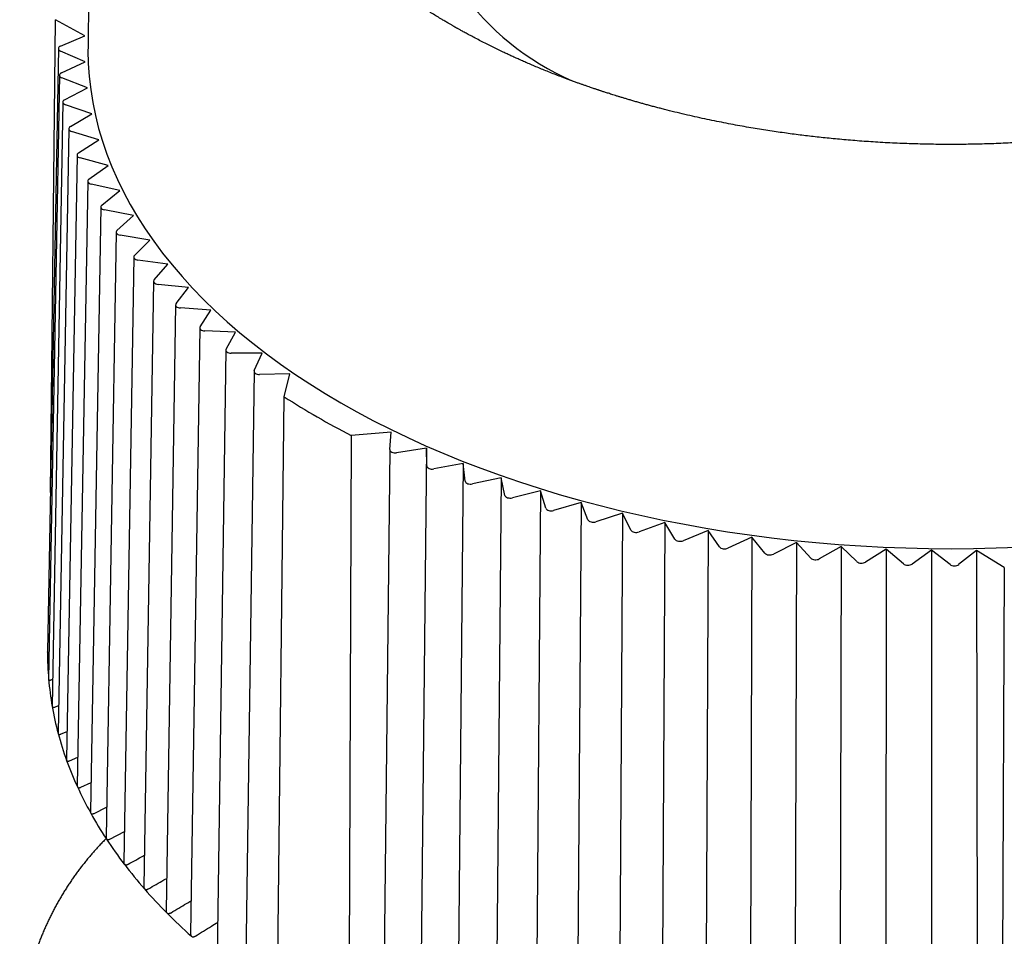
# Model space of a CAD drawing. Header units: millimetres. Extents: x 8 to 313, y 12 to 244.
# Tile 11 of 21: x 264 to 282, y 88 to 105. Entities that reach past the tile are written whole.
import ezdxf

# ---------------------------------------------------------------- set-up
doc = ezdxf.new("R2010")
doc.units = ezdxf.units.MM

msp = doc.modelspace()

# ---------------------------------------------------------------- linework, layer by layer
at = {"color": 7, "linetype": 'Continuous', "lineweight": 30}
for p, q in [((265.485, 109.743), (265.427, 104.269)), ((264.729, 96.016), (264.825, 104.782)), ((265.37, 104.486), (264.825, 104.782)), ((264.918, 104.294), (265.37, 104.486)), ((264.877, 104.248), (264.676, 93.062)), ((265.374, 104.004), (264.917, 104.201)), ((264.933, 103.795), (265.374, 104.004)), ((264.896, 103.751), (264.696, 92.559)), ((265.415, 103.519), (264.941, 103.703)), ((264.993, 103.297), (265.415, 103.519)), ((264.961, 103.255), (264.761, 92.058)), ((265.5, 103.037), (265.01, 103.205)), ((265.099, 102.802), (265.5, 103.037)), ((265.07, 102.762), (264.872, 91.559)), ((265.628, 102.557), (265.123, 102.711)), ((265.249, 102.311), (265.628, 102.557)), ((265.224, 102.273), (265.027, 91.065)), ((265.8, 102.082), (265.282, 102.22)), ((265.444, 101.825), (265.8, 102.082)), ((265.422, 101.789), (265.228, 90.576)), ((266.014, 101.613), (265.485, 101.735)), ((265.682, 101.345), (266.014, 101.613)), ((265.663, 101.312), (265.472, 90.094)), ((266.271, 101.151), (265.731, 101.257)), ((265.963, 100.873), (266.271, 101.151)), ((265.948, 100.843), (265.76, 89.621)), ((266.57, 100.697), (266.02, 100.787)), ((266.287, 100.411), (266.57, 100.697)), ((266.274, 100.383), (266.091, 89.157)), ((266.909, 100.253), (266.352, 100.326)), ((266.653, 99.959), (266.909, 100.253)), ((266.642, 99.933), (266.463, 88.704)), ((267.287, 99.82), (266.725, 99.876)), ((267.059, 99.518), (267.287, 99.82)), ((267.05, 99.495), (266.876, 88.263)), ((267.705, 99.399), (267.138, 99.438)), ((267.504, 99.09), (267.705, 99.399)), ((267.497, 99.07), (267.329, 87.835)), ((268.16, 98.991), (267.591, 99.012)), ((267.987, 98.677), (268.16, 98.991)), ((267.982, 98.66), (267.82, 87.422)), ((268.652, 98.597), (268.081, 98.601)), ((268.507, 98.278), (268.652, 98.597)), ((268.504, 98.264), (268.348, 87.024)), ((269.169, 98.219), (268.608, 98.206)), ((269.063, 97.791), (269.169, 98.219)), ((268.937, 86.582), (269.063, 97.791)), ((271.044, 97.136), (270.303, 97.075)), ((271.022, 96.812), (271.044, 97.136)), ((270.303, 97.075), (270.265, 85.815)), ((271.022, 96.81), (270.897, 85.565)), ((271.7, 96.837), (271.148, 96.754)), ((271.7, 96.837), (271.587, 85.979)), ((271.707, 96.508), (271.7, 96.837)), ((272.382, 96.554), (271.838, 96.454)), ((272.382, 96.554), (272.276, 85.692)), ((272.419, 96.225), (272.382, 96.554)), ((273.088, 96.291), (272.554, 96.175)), ((273.088, 96.291), (272.991, 85.426)), ((273.156, 95.964), (273.088, 96.291)), ((273.818, 96.05), (273.295, 95.918)), ((273.818, 96.05), (273.729, 85.182)), ((273.915, 95.725), (273.818, 96.05)), ((274.568, 95.831), (274.058, 95.683)), ((274.568, 95.831), (274.488, 84.961)), ((274.694, 95.51), (274.568, 95.831)), ((275.337, 95.635), (274.841, 95.472)), ((275.337, 95.635), (275.267, 84.763)), ((275.493, 95.318), (275.337, 95.635)), ((276.123, 95.463), (275.643, 95.285)), ((276.123, 95.463), (276.062, 84.589)), ((276.307, 95.151), (276.123, 95.463)), ((276.924, 95.315), (276.46, 95.123)), ((276.924, 95.315), (276.871, 84.439)), ((277.135, 95.009), (276.924, 95.315)), ((277.736, 95.191), (277.291, 94.985)), ((277.736, 95.191), (277.694, 84.314)), ((277.976, 94.892), (277.736, 95.191)), ((278.559, 95.092), (278.133, 94.873)), ((278.559, 95.092), (278.526, 84.213)), ((278.825, 94.801), (278.559, 95.092)), ((279.39, 95.018), (278.984, 94.786)), ((279.39, 95.018), (279.366, 84.138)), ((279.682, 94.735), (279.39, 95.018)), ((280.226, 94.969), (279.842, 94.725)), ((280.226, 94.969), (280.212, 84.089)), ((280.544, 94.695), (280.226, 94.969)), ((281.066, 94.945), (280.704, 94.691)), ((281.066, 94.945), (281.062, 84.065)), ((281.408, 94.682), (281.066, 94.945)), ((281.901, 94.943), (281.568, 94.682)), ((282.414, 94.628), (281.901, 94.943)), ((281.901, 94.943), (281.912, 84.067)), ((282.414, 94.628), (282.365, 83.371)), ((264.696, 92.559), (264.696, 92.555)), ((264.741, 92.544), (264.77, 92.555)), ((264.811, 92.04), (264.881, 92.07)), ((264.926, 91.54), (265.037, 91.588)), ((265.086, 91.043), (265.237, 91.112)), ((265.291, 90.552), (265.482, 90.643)), ((265.54, 90.068), (265.769, 90.182)), ((265.833, 89.592), (266.1, 89.731))]:
    msp.add_line(p, q, dxfattribs=at)
at = {"color": 7, "linetype": 'Continuous', "lineweight": 30, "flags": 128}
msp.add_lwpolyline([(265.427, 104.269), (265.426, 104.212), (265.432, 103.97), (265.448, 103.729), (265.476, 103.487), (265.514, 103.247), (265.563, 103.006), (265.623, 102.767), (265.694, 102.529), (265.776, 102.292), (265.868, 102.056), (265.972, 101.821), (266.085, 101.589), (266.209, 101.358), (266.344, 101.129), (266.489, 100.902), (266.644, 100.677), (266.81, 100.455), (266.985, 100.236), (267.17, 100.019), (267.365, 99.805), (267.57, 99.594), (267.784, 99.386), (268.008, 99.181), (268.24, 98.98), (268.482, 98.783), (268.733, 98.589), (268.992, 98.399), (269.26, 98.213), (269.536, 98.032), (269.82, 97.854), (270.113, 97.681), (270.413, 97.512), (270.72, 97.348), (271.035, 97.188), (271.357, 97.034), (271.686, 96.884), (272.022, 96.739), (272.364, 96.6), (272.712, 96.466), (273.066, 96.337), (273.426, 96.213), (273.792, 96.095), (274.163, 95.982), (274.538, 95.875), (274.919, 95.774), (275.303, 95.678), (275.692, 95.589), (276.085, 95.505), (276.482, 95.427), (276.882, 95.356), (277.285, 95.29), (277.691, 95.231), (278.1, 95.177), (278.511, 95.13), (278.923, 95.089), (279.338, 95.054), (279.754, 95.026), (280.171, 95.004), (280.589, 94.988), (281.008, 94.979), (281.426, 94.975), (281.845, 94.979), (282.264, 94.988), (282.682, 95.004)], dxfattribs=at)
at = {"color": 7, "linetype": 'Continuous', "lineweight": 30}
for centre, radius, start, end in [((276.42, 108.255), 5.03, 185.1305, 246.324), ((277.493, 110.961), 15.637, 237.3778, 242.6276), ((270.269, 93.026), 5.593, 179.6361, 184.8156), ((270.354, 93.033), 5.678, 184.8321, 189.9596), ((270.529, 93.064), 5.856, 189.9753, 194.9986), ((270.79, 93.135), 6.127, 195.0132, 199.8873), ((271.133, 93.26), 6.491, 199.9006, 204.5903), ((271.552, 93.451), 6.951, 204.6021, 209.0825), ((272.037, 93.721), 7.507, 209.0929, 213.3494), ((272.581, 94.079), 8.158, 213.3585, 217.3854), ((273.173, 94.532), 8.903, 217.3935, 221.1925), ((273.802, 95.082), 9.739, 221.1995, 224.7778), ((274.458, 95.733), 10.663, 224.7841, 228.1525)]:
    msp.add_arc(centre, radius, start, end, dxfattribs=at)
for centre, ratio, start_param, end_param in [((264.977, 104.248), 0.577226, 2.205356, 4.07034), ((264.996, 103.751), 0.577226, 2.257705, 4.122688), ((265.061, 103.255), 0.577227, 2.310054, 4.175037), ((265.17, 102.762), 0.577229, 2.362403, 4.227386), ((265.324, 102.272), 0.577231, 2.414752, 4.279736), ((265.522, 101.789), 0.577234, 2.467102, 4.332085), ((265.763, 101.311), 0.577237, 2.519452, 4.384436), ((266.048, 100.842), 0.577241, 2.571803, 4.436787), ((266.374, 100.382), 0.577246, 2.624155, 4.489139), ((266.742, 99.933), 0.577251, 2.676508, 4.541492), ((267.15, 99.495), 0.577256, 2.728862, 4.593845), ((267.597, 99.07), 0.577262, 2.781216, 4.6462), ((268.082, 98.659), 0.577268, 2.833572, 4.698556), ((268.604, 98.264), 0.577274, 2.885929, 4.750913), ((271.122, 96.81), 0.577301, 3.102849, 4.967832), ((271.807, 96.509), 0.577307, 3.155211, 5.020195), ((272.519, 96.229), 0.577313, 3.207575, 5.072559), ((273.255, 95.971), 0.577319, 3.25994, 5.124924), ((274.013, 95.735), 0.577324, 3.312307, 5.17729), ((274.792, 95.523), 0.577329, 3.364674, 5.229657), ((275.589, 95.334), 0.577334, 3.417041, 5.282025), ((276.402, 95.17), 0.577338, 3.46941, 5.334394), ((277.228, 95.03), 0.577342, 3.521779, 5.386763), ((278.066, 94.916), 0.577344, 3.574149, 5.439133), ((278.914, 94.827), 0.577347, 3.62652, 5.491503), ((279.768, 94.764), 0.577348, 3.67889, 5.543874), ((280.627, 94.727), 0.577349, 3.731261, 5.596245), ((281.488, 94.716), 0.57735, 3.783633, 5.648616)]:
    msp.add_ellipse(centre, major_axis=(0.1, 0), ratio=ratio, start_param=start_param, end_param=end_param, dxfattribs=at)
for points, knots in [([(294.424, 109.802), (294.424, 109.798), (294.423, 109.791), (294.423, 109.774), (294.423, 109.754), (294.422, 109.733), (294.422, 109.709), (294.421, 109.684), (294.42, 109.66), (294.419, 109.639), (294.418, 109.622), (294.417, 109.606), (294.416, 109.592), (294.415, 109.581), (294.415, 109.572), (294.414, 109.566), (294.414, 109.561), (294.414, 109.556), (294.413, 109.552), (294.413, 109.546), (294.412, 109.539), (294.412, 109.53), (294.411, 109.519), (294.41, 109.507), (294.409, 109.495), (294.408, 109.482), (294.406, 109.464), (294.404, 109.439), (294.401, 109.413), (294.399, 109.39), (294.396, 109.371), (294.394, 109.354), (294.393, 109.339), (294.391, 109.327), (294.39, 109.318), (294.389, 109.31), (294.388, 109.304), (294.388, 109.299), (294.387, 109.294), (294.386, 109.288), (294.385, 109.28), (294.383, 109.27), (294.381, 109.255), (294.379, 109.237), (294.376, 109.217), (294.373, 109.196), (294.369, 109.177), (294.365, 109.151), (294.36, 109.119), (294.353, 109.081), (294.346, 109.046), (294.34, 109.016), (294.335, 108.992), (294.331, 108.972), (294.326, 108.951), (294.321, 108.928), (294.317, 108.907), (294.312, 108.888), (294.309, 108.873), (294.305, 108.858), (294.302, 108.845), (294.299, 108.834), (294.297, 108.825), (294.295, 108.819), (294.294, 108.813), (294.292, 108.806), (294.29, 108.798), (294.288, 108.788), (294.285, 108.776), (294.281, 108.762), (294.276, 108.745), (294.271, 108.726), (294.266, 108.706), (294.26, 108.687), (294.256, 108.67), (294.251, 108.655), (294.247, 108.64), (294.242, 108.625), (294.238, 108.61), (294.233, 108.594), (294.229, 108.581), (294.225, 108.57), (294.223, 108.563), (294.221, 108.556), (294.219, 108.55), (294.217, 108.543), (294.214, 108.535), (294.211, 108.525), (294.207, 108.513), (294.202, 108.499), (294.197, 108.484), (294.192, 108.469), (294.187, 108.454), (294.18, 108.433), (294.171, 108.407), (294.161, 108.378), (294.152, 108.354), (294.144, 108.334), (294.137, 108.316), (294.131, 108.299), (294.126, 108.284), (294.121, 108.272), (294.117, 108.262), (294.114, 108.255), (294.112, 108.25), (294.11, 108.245), (294.108, 108.239), (294.105, 108.232), (294.101, 108.223), (294.097, 108.212), (294.092, 108.199), (294.086, 108.185), (294.08, 108.171), (294.072, 108.152), (294.062, 108.128), (294.05, 108.099), (294.038, 108.072), (294.027, 108.048), (294.017, 108.027), (294.01, 108.01), (294.003, 107.995), (293.997, 107.982), (293.991, 107.97), (293.985, 107.957), (293.979, 107.943), (293.971, 107.927), (293.962, 107.909), (293.952, 107.889), (293.94, 107.864), (293.926, 107.835), (293.908, 107.8), (293.893, 107.771), (293.881, 107.748), (293.873, 107.733), (293.866, 107.72), (293.86, 107.709), (293.856, 107.701), (293.852, 107.694), (293.849, 107.688), (293.845, 107.681), (293.84, 107.672), (293.834, 107.662), (293.827, 107.649), (293.814, 107.625), (293.794, 107.59), (293.769, 107.546), (293.748, 107.51), (293.731, 107.483), (293.72, 107.464), (293.709, 107.447), (293.7, 107.431), (293.692, 107.419), (293.686, 107.41), (293.682, 107.403), (293.678, 107.397), (293.675, 107.392), (293.672, 107.387), (293.668, 107.381), (293.663, 107.373), (293.656, 107.362), (293.649, 107.35), (293.64, 107.336), (293.631, 107.323), (293.613, 107.295), (293.586, 107.254), (293.55, 107.201), (293.521, 107.158), (293.499, 107.127), (293.484, 107.107), (293.471, 107.088), (293.459, 107.071), (293.448, 107.056), (293.438, 107.042), (293.427, 107.027), (293.415, 107.011), (293.401, 106.991), (293.385, 106.971), (293.368, 106.948), (293.35, 106.924), (293.333, 106.902), (293.317, 106.882), (293.303, 106.864), (293.288, 106.845), (293.273, 106.826), (293.258, 106.807), (293.244, 106.79), (293.232, 106.775), (293.222, 106.762), (293.214, 106.753), (293.208, 106.746), (293.203, 106.74), (293.199, 106.735), (293.196, 106.731), (293.191, 106.725), (293.185, 106.718), (293.177, 106.708), (293.167, 106.697), (293.147, 106.672), (293.116, 106.636), (293.08, 106.595), (293.049, 106.559), (293.022, 106.528), (292.993, 106.496), (292.969, 106.47), (292.949, 106.448), (292.935, 106.433), (292.922, 106.419), (292.91, 106.406), (292.9, 106.396), (292.892, 106.387), (292.886, 106.381), (292.882, 106.376), (292.878, 106.372), (292.873, 106.367), (292.867, 106.361), (292.86, 106.353), (292.852, 106.344), (292.842, 106.334), (292.831, 106.322), (292.818, 106.309), (292.803, 106.294), (292.789, 106.279), (292.774, 106.264), (292.759, 106.249), (292.74, 106.23), (292.716, 106.206), (292.687, 106.178), (292.661, 106.152), (292.636, 106.127), (292.611, 106.103), (292.585, 106.079), (292.559, 106.054), (292.537, 106.034), (292.52, 106.017), (292.508, 106.007), (292.499, 105.998), (292.491, 105.991), (292.486, 105.986), (292.48, 105.98), (292.473, 105.974), (292.464, 105.965), (292.452, 105.955), (292.439, 105.943), (292.423, 105.929), (292.395, 105.903), (292.353, 105.866), (292.3, 105.82), (292.247, 105.774), (292.202, 105.736), (292.167, 105.707), (292.14, 105.685), (292.115, 105.664), (292.091, 105.644), (292.07, 105.627), (292.051, 105.612), (292.034, 105.598), (292.02, 105.587), (292.007, 105.577), (291.997, 105.568), (291.987, 105.561), (291.976, 105.552), (291.962, 105.541), (291.943, 105.526), (291.923, 105.51), (291.901, 105.493), (291.877, 105.475), (291.851, 105.455), (291.822, 105.433), (291.79, 105.408), (291.757, 105.384), (291.722, 105.358), (291.687, 105.332), (291.65, 105.305), (291.616, 105.281), (291.588, 105.261), (291.565, 105.244), (291.541, 105.228), (291.517, 105.21), (291.492, 105.193), (291.469, 105.177), (291.45, 105.164), (291.435, 105.153), (291.422, 105.145), (291.413, 105.138), (291.406, 105.134), (291.4, 105.13), (291.392, 105.124), (291.379, 105.116), (291.363, 105.104), (291.334, 105.085), (291.292, 105.057), (291.239, 105.022), (291.183, 104.986), (291.124, 104.948), (291.062, 104.909), (290.999, 104.869), (290.924, 104.823), (290.835, 104.769), (290.759, 104.724), (290.707, 104.694), (290.683, 104.68), (290.661, 104.667), (290.642, 104.657), (290.626, 104.648), (290.614, 104.641), (290.605, 104.635), (290.599, 104.632), (290.593, 104.629), (290.587, 104.625), (290.579, 104.621), (290.569, 104.615), (290.556, 104.608), (290.54, 104.599), (290.523, 104.589), (290.494, 104.573), (290.454, 104.551), (290.403, 104.523), (290.348, 104.493), (290.288, 104.461), (290.224, 104.428), (290.158, 104.393), (290.088, 104.357), (289.987, 104.306), (289.855, 104.241), (289.692, 104.163), (289.528, 104.087), (289.387, 104.024), (289.268, 103.973), (289.173, 103.932), (289.078, 103.892), (288.983, 103.853), (288.889, 103.815), (288.796, 103.778), (288.703, 103.742), (288.611, 103.707), (288.518, 103.672), (288.428, 103.639), (288.342, 103.608), (288.272, 103.583), (288.218, 103.564), (288.178, 103.55), (288.139, 103.537), (288.102, 103.524), (288.066, 103.512), (288.033, 103.5), (288.007, 103.492), (287.989, 103.486), (287.976, 103.481), (287.964, 103.477), (287.953, 103.474), (287.944, 103.471), (287.937, 103.468), (287.931, 103.466), (287.926, 103.465), (287.92, 103.463), (287.91, 103.459), (287.895, 103.455), (287.874, 103.448), (287.849, 103.44), (287.82, 103.43), (287.79, 103.421), (287.759, 103.411), (287.728, 103.401), (287.696, 103.391), (287.663, 103.38), (287.568, 103.351), (287.409, 103.303), (287.184, 103.238), (286.97, 103.179), (286.767, 103.125), (286.576, 103.077), (286.417, 103.039), (286.291, 103.01), (286.198, 102.988), (286.101, 102.967), (286.002, 102.945), (285.89, 102.921), (285.765, 102.896), (285.625, 102.868), (285.479, 102.84), (285.329, 102.812), (285.174, 102.785), (285.013, 102.758), (284.857, 102.733), (284.706, 102.71), (284.561, 102.689), (284.412, 102.668), (284.259, 102.648), (284.103, 102.629), (283.946, 102.61), (283.789, 102.593), (283.632, 102.577), (283.471, 102.562), (283.307, 102.548), (283.14, 102.534), (282.97, 102.522), (282.796, 102.511), (282.62, 102.501), (282.441, 102.492), (282.263, 102.485), (282.088, 102.479), (281.917, 102.475), (281.748, 102.472), (281.577, 102.47), (281.405, 102.469), (281.232, 102.47), (281.062, 102.472), (280.895, 102.476), (280.731, 102.48), (280.561, 102.486), (280.386, 102.493), (280.205, 102.502), (280.029, 102.513), (279.857, 102.524), (279.688, 102.536), (279.523, 102.55), (279.362, 102.564), (279.206, 102.579), (279.055, 102.594), (278.909, 102.61), (278.767, 102.627), (278.625, 102.644), (278.482, 102.663), (278.335, 102.683), (278.184, 102.704), (278.03, 102.728), (277.873, 102.753), (277.714, 102.779), (277.552, 102.807), (277.384, 102.838), (277.213, 102.871), (277.037, 102.906), (276.858, 102.943), (276.676, 102.983), (276.49, 103.026), (276.302, 103.071), (276.15, 103.109), (276.033, 103.139), (275.953, 103.16), (275.875, 103.181), (275.8, 103.201), (275.729, 103.221), (275.656, 103.242), (275.583, 103.262), (275.511, 103.283), (275.442, 103.304), (275.378, 103.323), (275.317, 103.341), (275.26, 103.359), (275.207, 103.375), (275.159, 103.39), (275.115, 103.404), (275.075, 103.417), (275.039, 103.428), (275.007, 103.439), (274.98, 103.447), (274.956, 103.455), (274.936, 103.462), (274.92, 103.467), (274.906, 103.472), (274.891, 103.477), (274.872, 103.483), (274.85, 103.49), (274.826, 103.499), (274.795, 103.509), (274.759, 103.521), (274.717, 103.535), (274.671, 103.551), (274.62, 103.569), (274.565, 103.588), (274.507, 103.609), (274.444, 103.632), (274.378, 103.656), (274.293, 103.688), (274.191, 103.726), (274.077, 103.77), (273.966, 103.814), (273.86, 103.857), (273.757, 103.899), (273.659, 103.941), (273.567, 103.98), (273.481, 104.018), (273.401, 104.053), (273.324, 104.088), (273.25, 104.122), (273.179, 104.155), (273.099, 104.193), (273.01, 104.235), (272.912, 104.284), (272.811, 104.334), (272.709, 104.386), (272.626, 104.429), (272.562, 104.463), (272.519, 104.486), (272.477, 104.508), (272.438, 104.53), (272.402, 104.549), (272.369, 104.567), (272.34, 104.584), (272.314, 104.598), (272.29, 104.611), (272.27, 104.623), (272.254, 104.632), (272.241, 104.64), (272.229, 104.646), (272.216, 104.654), (272.2, 104.662), (272.182, 104.673), (272.162, 104.685), (272.139, 104.698), (272.114, 104.713), (272.086, 104.729), (272.055, 104.747), (272.024, 104.766), (271.971, 104.797), (271.899, 104.841), (271.807, 104.898), (271.714, 104.957), (271.644, 105.002), (271.597, 105.033), (271.574, 105.048), (271.552, 105.063), (271.533, 105.076), (271.515, 105.087), (271.5, 105.098), (271.488, 105.106), (271.477, 105.113), (271.468, 105.119), (271.459, 105.125), (271.45, 105.132), (271.439, 105.139), (271.427, 105.147), (271.409, 105.159), (271.385, 105.176), (271.352, 105.199), (271.318, 105.223), (271.282, 105.249), (271.245, 105.275), (271.208, 105.301), (271.171, 105.328), (271.133, 105.356), (271.101, 105.38), (271.072, 105.401), (271.049, 105.419), (271.026, 105.436), (271.003, 105.454), (270.979, 105.472), (270.956, 105.49), (270.934, 105.507), (270.914, 105.522), (270.897, 105.536), (270.882, 105.548), (270.87, 105.557), (270.862, 105.564), (270.856, 105.568), (270.852, 105.572), (270.846, 105.576), (270.839, 105.582), (270.829, 105.589), (270.818, 105.598), (270.805, 105.609), (270.789, 105.622), (270.771, 105.636), (270.753, 105.652), (270.734, 105.667), (270.704, 105.691), (270.665, 105.724), (270.616, 105.765), (270.57, 105.805), (270.532, 105.838), (270.502, 105.864), (270.48, 105.884), (270.458, 105.904), (270.436, 105.923), (270.414, 105.943), (270.395, 105.96), (270.38, 105.974), (270.368, 105.985), (270.357, 105.995), (270.348, 106.003), (270.339, 106.011), (270.329, 106.021), (270.316, 106.033), (270.301, 106.047), (270.284, 106.063), (270.265, 106.081), (270.246, 106.1), (270.227, 106.118), (270.209, 106.135), (270.193, 106.151), (270.173, 106.17), (270.151, 106.192), (270.127, 106.216), (270.105, 106.237), (270.086, 106.257), (270.068, 106.275), (270.052, 106.292), (270.035, 106.309), (270.02, 106.325), (270.005, 106.341), (269.99, 106.355), (269.978, 106.368), (269.968, 106.379), (269.96, 106.388), (269.952, 106.396), (269.942, 106.407), (269.93, 106.419), (269.917, 106.434), (269.901, 106.451), (269.884, 106.469), (269.866, 106.49), (269.847, 106.51), (269.819, 106.541), (269.783, 106.582), (269.748, 106.623), (269.722, 106.653), (269.707, 106.671), (269.693, 106.687), (269.682, 106.701), (269.672, 106.713), (269.663, 106.723), (269.654, 106.735), (269.644, 106.747), (269.632, 106.761), (269.62, 106.776), (269.607, 106.792), (269.58, 106.825), (269.541, 106.875), (269.503, 106.924), (269.479, 106.956), (269.469, 106.969), (269.459, 106.983), (269.449, 106.996), (269.439, 107.009), (269.429, 107.022), (269.421, 107.034), (269.414, 107.043), (269.408, 107.051), (269.404, 107.057), (269.401, 107.061), (269.398, 107.066), (269.394, 107.071), (269.39, 107.077), (269.384, 107.085), (269.376, 107.096), (269.366, 107.11), (269.354, 107.126), (269.336, 107.153), (269.311, 107.189), (269.281, 107.232), (269.258, 107.267), (269.24, 107.294), (269.228, 107.313), (269.216, 107.331), (269.206, 107.346), (269.198, 107.359), (269.192, 107.37), (269.186, 107.379), (269.18, 107.388), (269.174, 107.398), (269.166, 107.41), (269.158, 107.424), (269.145, 107.444), (269.13, 107.469), (269.111, 107.5), (269.093, 107.531), (269.075, 107.562), (269.058, 107.592), (269.041, 107.621), (269.028, 107.645), (269.017, 107.665), (269.009, 107.679), (269.002, 107.692), (268.996, 107.703), (268.991, 107.712), (268.985, 107.723), (268.978, 107.736), (268.971, 107.751), (268.962, 107.767), (268.953, 107.785), (268.942, 107.806), (268.93, 107.829), (268.919, 107.852), (268.907, 107.875), (268.897, 107.897), (268.887, 107.917), (268.878, 107.934), (268.872, 107.949), (268.865, 107.962), (268.86, 107.972), (268.857, 107.98), (268.854, 107.986), (268.852, 107.991), (268.849, 107.996), (268.846, 108.003), (268.843, 108.011), (268.838, 108.02), (268.833, 108.032), (268.827, 108.044), (268.82, 108.061), (268.811, 108.081), (268.802, 108.103), (268.793, 108.123), (268.785, 108.142), (268.778, 108.159), (268.771, 108.175), (268.765, 108.189), (268.76, 108.202), (268.754, 108.216), (268.749, 108.23), (268.742, 108.245), (268.736, 108.262), (268.729, 108.281), (268.721, 108.3), (268.713, 108.322), (268.705, 108.343), (268.697, 108.366), (268.688, 108.389), (268.68, 108.412), (268.672, 108.435), (268.664, 108.458), (268.657, 108.479), (268.651, 108.498), (268.645, 108.516), (268.639, 108.533), (268.634, 108.549), (268.629, 108.566), (268.623, 108.583), (268.618, 108.602), (268.611, 108.623), (268.604, 108.647), (268.597, 108.672), (268.59, 108.697), (268.583, 108.722), (268.577, 108.744), (268.571, 108.765), (268.566, 108.783), (268.562, 108.8), (268.558, 108.815), (268.555, 108.827), (268.552, 108.838), (268.55, 108.849), (268.547, 108.859), (268.545, 108.871), (268.542, 108.883), (268.539, 108.896), (268.535, 108.91), (268.532, 108.927), (268.527, 108.946), (268.523, 108.964), (268.52, 108.981), (268.517, 108.995), (268.514, 109.007), (268.512, 109.018), (268.511, 109.026), (268.509, 109.032), (268.508, 109.037), (268.507, 109.043), (268.506, 109.049), (268.504, 109.057), (268.503, 109.067), (268.5, 109.079), (268.498, 109.093), (268.495, 109.11), (268.491, 109.131), (268.487, 109.154), (268.484, 109.175), (268.481, 109.194), (268.478, 109.211), (268.476, 109.226), (268.473, 109.24), (268.472, 109.254), (268.47, 109.266), (268.468, 109.278), (268.466, 109.29), (268.465, 109.304), (268.463, 109.319), (268.46, 109.337), (268.457, 109.365), (268.453, 109.405), (268.449, 109.443), (268.446, 109.47), (268.445, 109.485), (268.444, 109.499), (268.442, 109.512), (268.442, 109.523), (268.441, 109.534), (268.44, 109.543), (268.439, 109.553), (268.439, 109.564), (268.438, 109.575), (268.437, 109.591), (268.436, 109.611), (268.434, 109.637), (268.433, 109.661), (268.432, 109.685), (268.431, 109.706), (268.431, 109.727), (268.43, 109.746), (268.43, 109.763), (268.43, 109.778), (268.429, 109.791), (268.429, 109.799), (268.429, 109.802)], [0, 0, 0, 0, 0.000688, 0.001449, 0.002293, 0.003224, 0.004244, 0.005351, 0.006547, 0.007328, 0.008099, 0.008791, 0.009402, 0.009934, 0.010238, 0.010508, 0.010743, 0.010944, 0.011114, 0.011325, 0.011642, 0.012049, 0.012546, 0.01311, 0.013666, 0.014211, 0.014743, 0.016144, 0.017453, 0.018332, 0.019164, 0.01993, 0.020606, 0.021192, 0.021553, 0.021869, 0.022138, 0.022361, 0.022556, 0.022824, 0.023186, 0.023642, 0.024191, 0.025115, 0.026042, 0.02694, 0.027808, 0.028646, 0.030418, 0.032087, 0.033664, 0.035171, 0.036032, 0.036916, 0.037836, 0.038855, 0.039981, 0.040659, 0.04137, 0.042066, 0.042657, 0.043141, 0.043518, 0.043787, 0.044018, 0.044315, 0.044685, 0.045131, 0.045651, 0.046246, 0.047043, 0.047927, 0.048828, 0.049739, 0.050408, 0.051083, 0.051762, 0.052447, 0.053138, 0.053833, 0.054486, 0.054916, 0.055271, 0.055552, 0.055801, 0.056106, 0.056467, 0.056886, 0.057448, 0.058087, 0.058773, 0.05945, 0.060115, 0.060771, 0.062274, 0.06372, 0.064636, 0.065527, 0.066381, 0.067139, 0.067795, 0.068349, 0.068802, 0.069152, 0.069312, 0.069507, 0.069768, 0.070098, 0.070494, 0.070958, 0.071591, 0.072249, 0.072891, 0.073516, 0.074874, 0.076145, 0.077375, 0.078623, 0.079418, 0.080211, 0.080918, 0.081516, 0.082007, 0.082549, 0.083192, 0.083936, 0.08478, 0.085685, 0.086616, 0.088133, 0.089713, 0.091359, 0.09216, 0.092858, 0.093452, 0.093943, 0.094329, 0.094613, 0.094849, 0.09517, 0.095574, 0.096062, 0.096634, 0.097282, 0.09939, 0.101435, 0.103418, 0.104332, 0.105228, 0.106047, 0.106763, 0.107375, 0.10775, 0.108072, 0.108342, 0.108559, 0.10876, 0.10904, 0.1094, 0.109892, 0.110482, 0.111126, 0.111774, 0.112427, 0.11494, 0.117496, 0.119996, 0.120959, 0.121911, 0.122804, 0.123597, 0.124289, 0.124884, 0.125574, 0.126372, 0.127277, 0.128283, 0.12935, 0.130472, 0.13165, 0.132492, 0.13336, 0.134255, 0.135176, 0.136104, 0.13694, 0.137671, 0.138297, 0.138695, 0.139035, 0.139316, 0.139538, 0.13972, 0.139957, 0.140327, 0.140794, 0.141359, 0.142006, 0.144323, 0.146593, 0.148027, 0.149518, 0.151074, 0.152693, 0.153441, 0.154201, 0.154912, 0.155526, 0.156042, 0.15646, 0.156781, 0.156982, 0.157161, 0.157404, 0.157713, 0.158087, 0.158526, 0.159031, 0.159602, 0.16027, 0.161009, 0.161779, 0.162529, 0.163261, 0.163974, 0.165457, 0.166851, 0.168157, 0.169375, 0.170556, 0.171768, 0.173012, 0.174288, 0.174927, 0.175475, 0.175921, 0.176265, 0.176507, 0.176749, 0.177067, 0.177504, 0.178032, 0.178652, 0.179363, 0.180165, 0.182622, 0.185032, 0.187391, 0.1897, 0.190889, 0.192061, 0.193161, 0.194174, 0.195097, 0.195932, 0.196613, 0.197221, 0.197753, 0.198203, 0.198571, 0.198932, 0.199593, 0.200368, 0.201258, 0.202149, 0.203132, 0.204205, 0.20538, 0.206684, 0.208122, 0.209432, 0.210836, 0.212334, 0.213926, 0.214798, 0.215695, 0.216617, 0.217566, 0.21854, 0.219497, 0.2202, 0.22079, 0.221267, 0.22163, 0.221879, 0.222074, 0.222304, 0.222821, 0.223461, 0.224223, 0.226134, 0.228135, 0.230225, 0.232405, 0.234671, 0.236968, 0.239275, 0.242847, 0.246444, 0.247386, 0.24825, 0.249008, 0.249661, 0.250209, 0.250652, 0.250937, 0.251151, 0.251317, 0.251531, 0.251801, 0.252126, 0.252582, 0.253116, 0.253728, 0.254401, 0.256062, 0.257802, 0.25962, 0.261653, 0.263777, 0.265989, 0.268291, 0.27065, 0.275889, 0.281089, 0.286251, 0.291375, 0.294285, 0.297183, 0.300068, 0.302941, 0.305784, 0.308539, 0.311202, 0.314026, 0.316739, 0.319341, 0.321832, 0.324212, 0.325381, 0.326521, 0.327632, 0.328715, 0.329752, 0.330689, 0.331524, 0.331913, 0.332274, 0.332609, 0.332916, 0.333196, 0.333407, 0.333539, 0.333675, 0.333847, 0.334055, 0.334521, 0.335103, 0.335802, 0.336616, 0.337546, 0.338358, 0.339239, 0.340139, 0.341041, 0.341943, 0.348069, 0.354237, 0.360449, 0.365512, 0.370603, 0.375722, 0.378145, 0.380596, 0.383118, 0.385711, 0.388377, 0.39188, 0.395501, 0.399238, 0.403093, 0.407064, 0.411152, 0.415357, 0.418942, 0.422608, 0.426355, 0.430183, 0.434091, 0.43808, 0.441916, 0.445823, 0.449802, 0.453853, 0.457975, 0.46217, 0.466436, 0.470774, 0.475184, 0.479587, 0.483846, 0.48804, 0.492167, 0.49623, 0.500543, 0.504779, 0.508939, 0.513023, 0.51703, 0.52096, 0.525494, 0.529922, 0.534243, 0.538459, 0.54265, 0.546731, 0.550701, 0.55456, 0.558309, 0.561947, 0.565474, 0.568962, 0.572555, 0.576254, 0.58006, 0.583973, 0.58792, 0.59197, 0.596122, 0.600378, 0.604826, 0.609382, 0.614045, 0.618815, 0.623692, 0.628676, 0.633767, 0.635915, 0.638077, 0.640186, 0.642214, 0.644164, 0.646034, 0.648135, 0.650127, 0.652008, 0.653778, 0.655471, 0.65705, 0.658513, 0.659861, 0.661095, 0.662213, 0.663217, 0.664104, 0.664877, 0.665535, 0.666081, 0.666566, 0.66689, 0.667314, 0.667842, 0.668458, 0.669164, 0.669959, 0.671031, 0.67223, 0.673558, 0.675013, 0.676597, 0.678278, 0.680081, 0.682009, 0.68406, 0.687544, 0.690932, 0.694221, 0.69741, 0.700501, 0.703492, 0.706384, 0.708948, 0.711429, 0.713827, 0.716141, 0.718373, 0.720595, 0.723697, 0.726883, 0.730153, 0.733508, 0.736946, 0.738404, 0.739876, 0.741301, 0.742621, 0.743837, 0.74495, 0.745958, 0.746862, 0.747662, 0.748357, 0.748932, 0.749371, 0.749719, 0.750163, 0.750702, 0.751335, 0.752045, 0.752846, 0.753736, 0.754718, 0.75579, 0.756939, 0.758105, 0.761359, 0.764685, 0.768082, 0.77155, 0.77247, 0.773366, 0.774182, 0.774919, 0.775575, 0.776151, 0.776625, 0.777026, 0.777354, 0.777667, 0.778027, 0.778433, 0.778886, 0.779374, 0.780497, 0.781757, 0.783154, 0.784516, 0.785964, 0.787433, 0.78892, 0.790425, 0.791947, 0.792885, 0.79383, 0.794781, 0.795739, 0.796703, 0.79767, 0.798566, 0.799432, 0.800172, 0.800788, 0.801278, 0.801643, 0.801828, 0.801991, 0.802227, 0.802541, 0.802933, 0.803402, 0.803948, 0.804638, 0.805422, 0.806243, 0.807054, 0.807855, 0.810074, 0.812209, 0.814261, 0.816246, 0.817274, 0.818296, 0.819311, 0.820319, 0.821321, 0.822289, 0.822939, 0.823506, 0.82399, 0.824395, 0.824765, 0.82525, 0.825848, 0.826561, 0.827406, 0.828354, 0.829286, 0.830181, 0.831039, 0.831859, 0.832642, 0.833946, 0.835132, 0.836198, 0.837146, 0.838026, 0.838883, 0.839716, 0.840509, 0.841279, 0.842027, 0.842722, 0.843189, 0.843584, 0.84399, 0.844495, 0.845111, 0.845829, 0.84665, 0.847574, 0.848583, 0.849598, 0.850608, 0.853108, 0.855579, 0.856539, 0.857428, 0.858214, 0.858897, 0.85942, 0.859894, 0.860427, 0.861026, 0.861691, 0.862423, 0.863196, 0.863975, 0.867149, 0.870387, 0.871021, 0.871653, 0.872284, 0.872914, 0.873542, 0.874166, 0.874726, 0.875197, 0.875534, 0.875804, 0.876007, 0.876188, 0.876423, 0.87671, 0.877052, 0.877609, 0.878268, 0.879028, 0.879889, 0.882028, 0.884062, 0.885991, 0.886917, 0.887816, 0.888655, 0.889379, 0.889987, 0.890481, 0.890824, 0.891235, 0.89172, 0.892281, 0.892916, 0.893623, 0.89504, 0.896462, 0.89789, 0.899324, 0.900742, 0.902078, 0.903329, 0.904056, 0.904746, 0.905341, 0.905827, 0.906204, 0.9067, 0.907287, 0.907965, 0.908711, 0.909543, 0.910471, 0.911522, 0.912696, 0.913636, 0.914642, 0.915715, 0.916378, 0.91706, 0.917666, 0.918158, 0.918487, 0.918733, 0.91894, 0.919189, 0.919481, 0.919818, 0.920271, 0.920785, 0.92136, 0.921985, 0.923061, 0.924059, 0.92498, 0.925823, 0.926601, 0.927299, 0.92794, 0.928542, 0.929103, 0.929779, 0.930445, 0.931232, 0.932042, 0.932952, 0.933914, 0.9349, 0.93591, 0.936944, 0.937991, 0.939059, 0.940084, 0.941031, 0.9419, 0.942693, 0.943411, 0.944162, 0.944888, 0.945629, 0.94648, 0.947448, 0.94853, 0.949658, 0.950778, 0.951889, 0.952993, 0.953854, 0.954679, 0.955419, 0.956076, 0.956648, 0.9571, 0.957556, 0.958039, 0.958547, 0.959082, 0.959644, 0.96028, 0.961035, 0.961892, 0.962852, 0.963466, 0.964111, 0.964694, 0.965178, 0.965512, 0.965775, 0.965981, 0.966221, 0.966509, 0.966847, 0.967308, 0.967838, 0.968437, 0.969091, 0.970204, 0.971221, 0.972141, 0.972965, 0.973746, 0.97442, 0.975044, 0.975635, 0.976194, 0.976719, 0.977235, 0.977835, 0.97852, 0.979289, 0.980135, 0.98232, 0.984563, 0.98528, 0.985972, 0.986598, 0.987158, 0.987653, 0.988104, 0.988495, 0.988916, 0.989384, 0.989899, 0.99046, 0.991441, 0.992542, 0.993762, 0.994646, 0.995584, 0.996521, 0.997378, 0.998154, 0.998849, 0.999464, 1, 1, 1, 1]), ([(264.705, 93.045), (264.701, 93.044), (264.694, 93.043), (264.687, 93.044), (264.682, 93.047), (264.678, 93.051), (264.677, 93.056), (264.677, 93.06), (264.676, 93.062)], [0, 0, 0, 0, 0.2443883, 0.420145, 0.6002378, 0.7472253, 0.8982342, 1, 1, 1, 1]), ([(264.696, 92.555), (264.697, 92.553), (264.697, 92.548), (264.701, 92.543), (264.705, 92.54), (264.712, 92.538), (264.721, 92.538), (264.731, 92.54), (264.738, 92.543), (264.741, 92.544)], [0, 0, 0, 0, 0.125408, 0.255242, 0.380524, 0.508914, 0.686675, 0.869478, 1, 1, 1, 1]), ([(264.761, 92.058), (264.761, 92.057), (264.761, 92.054), (264.761, 92.052), (264.762, 92.051)], [0, 0, 0, 0, 0.240202, 1, 1, 1, 1]), ([(264.762, 92.051), (264.762, 92.048), (264.764, 92.044), (264.768, 92.039), (264.773, 92.035), (264.78, 92.033), (264.79, 92.034), (264.8, 92.036), (264.808, 92.039), (264.811, 92.04)], [0, 0, 0, 0, 0.125408, 0.255242, 0.380524, 0.508914, 0.686675, 0.869478, 1, 1, 1, 1]), ([(264.872, 91.559), (264.872, 91.557), (264.872, 91.553), (264.873, 91.55), (264.873, 91.549)], [0, 0, 0, 0, 0.484442, 1, 1, 1, 1]), ([(264.873, 91.549), (264.874, 91.546), (264.875, 91.541), (264.88, 91.537), (264.886, 91.533), (264.894, 91.532), (264.904, 91.532), (264.915, 91.535), (264.923, 91.538), (264.926, 91.54)], [0, 0, 0, 0, 0.125408, 0.255242, 0.380524, 0.508914, 0.686675, 0.869478, 1, 1, 1, 1]), ([(265.027, 91.065), (265.027, 91.065), (265.027, 91.061), (265.028, 91.056), (265.029, 91.052), (265.029, 91.05)], [0, 0, 0, 0, 0.031348, 0.610026, 1, 1, 1, 1]), ([(265.029, 91.05), (265.031, 91.048), (265.033, 91.043), (265.038, 91.039), (265.044, 91.036), (265.053, 91.034), (265.064, 91.035), (265.075, 91.039), (265.083, 91.042), (265.086, 91.043)], [0, 0, 0, 0, 0.125408, 0.255242, 0.380524, 0.508914, 0.686675, 0.869478, 1, 1, 1, 1]), ([(265.228, 90.576), (265.228, 90.575), (265.228, 90.57), (265.229, 90.563), (265.23, 90.559), (265.231, 90.558)], [0, 0, 0, 0, 0.224352, 0.687728, 1, 1, 1, 1]), ([(265.231, 90.558), (265.232, 90.555), (265.235, 90.551), (265.241, 90.546), (265.248, 90.544), (265.257, 90.542), (265.268, 90.544), (265.28, 90.547), (265.288, 90.551), (265.291, 90.552)], [0, 0, 0, 0, 0.125408, 0.255242, 0.380524, 0.508914, 0.686675, 0.869478, 1, 1, 1, 1]), ([(265.472, 90.094), (265.472, 90.091), (265.472, 90.085), (265.474, 90.077), (265.476, 90.073), (265.477, 90.072)], [0, 0, 0, 0, 0.353168, 0.739589, 1, 1, 1, 1]), ([(265.477, 90.072), (265.478, 90.07), (265.481, 90.065), (265.488, 90.061), (265.495, 90.058), (265.505, 90.057), (265.517, 90.059), (265.529, 90.063), (265.537, 90.067), (265.54, 90.068)], [0, 0, 0, 0, 0.1254076, 0.2552423, 0.3805235, 0.5089136, 0.6866752, 0.8694777, 1, 1, 1, 1]), ([(265.762, 89.601), (265.759, 89.599), (265.737, 89.577), (265.696, 89.534), (265.639, 89.474), (265.582, 89.412), (265.527, 89.35), (265.472, 89.287), (265.418, 89.223), (265.366, 89.158), (265.314, 89.092), (265.263, 89.026), (265.214, 88.959), (265.165, 88.891), (265.117, 88.822), (265.071, 88.753), (265.025, 88.683), (264.981, 88.612), (264.937, 88.541), (264.895, 88.469), (264.854, 88.396), (264.814, 88.322), (264.775, 88.248), (264.737, 88.174), (264.7, 88.099), (264.664, 88.023), (264.63, 87.947), (264.597, 87.87), (264.565, 87.792), (264.534, 87.715), (264.504, 87.636), (264.475, 87.557), (264.448, 87.478), (264.422, 87.399), (264.397, 87.318), (264.373, 87.238), (264.35, 87.157), (264.329, 87.076), (264.309, 86.994), (264.29, 86.913), (264.273, 86.83), (264.256, 86.748), (264.241, 86.665), (264.227, 86.582), (264.215, 86.499), (264.203, 86.415), (264.193, 86.332), (264.185, 86.248), (264.177, 86.164), (264.171, 86.079), (264.166, 85.995), (264.163, 85.91), (264.16, 85.826), (264.16, 85.741), (264.16, 85.656), (264.162, 85.571), (264.164, 85.486), (264.169, 85.401), (264.174, 85.316), (264.181, 85.231), (264.19, 85.146), (264.199, 85.061), (264.21, 84.976), (264.222, 84.891), (264.236, 84.807), (264.251, 84.722), (264.267, 84.637), (264.285, 84.552), (264.304, 84.467), (264.325, 84.383), (264.346, 84.301), (264.364, 84.235), (264.375, 84.197), (264.379, 84.184)], [0, 0, 0, 0, 0.001787, 0.016014, 0.030243, 0.044473, 0.058705, 0.072938, 0.087173, 0.101409, 0.115646, 0.129886, 0.144127, 0.15837, 0.172614, 0.186861, 0.201109, 0.21536, 0.229612, 0.243867, 0.258124, 0.272383, 0.286645, 0.300909, 0.315176, 0.329446, 0.343718, 0.357994, 0.372272, 0.386554, 0.40084, 0.415129, 0.429422, 0.443719, 0.45802, 0.472325, 0.486635, 0.50095, 0.515271, 0.529596, 0.543927, 0.558265, 0.572608, 0.586959, 0.601316, 0.615681, 0.630054, 0.644436, 0.658827, 0.673227, 0.687637, 0.702059, 0.716492, 0.730937, 0.745396, 0.759869, 0.774358, 0.788863, 0.803385, 0.817927, 0.832489, 0.847073, 0.861682, 0.876317, 0.890981, 0.905676, 0.920406, 0.935175, 0.949985, 0.964844, 0.979755, 0.993176, 1, 1, 1, 1]), ([(265.76, 89.621), (265.76, 89.619), (265.76, 89.615), (265.761, 89.607), (265.763, 89.6), (265.766, 89.596), (265.767, 89.594)], [0, 0, 0, 0, 0.126644, 0.447766, 0.777673, 1, 1, 1, 1]), ([(265.767, 89.594), (265.768, 89.592), (265.772, 89.587), (265.779, 89.583), (265.787, 89.581), (265.797, 89.58), (265.809, 89.582), (265.822, 89.587), (265.83, 89.591), (265.833, 89.592)], [0, 0, 0, 0, 0.125408, 0.255242, 0.380524, 0.508914, 0.686675, 0.869478, 1, 1, 1, 1]), ([(266.169, 89.126), (266.264, 89.178), (266.365, 89.233), (266.466, 89.287), (266.472, 89.291)], [0, 0, 0, 0, 0.9392437, 1, 1, 1, 1]), ([(266.091, 89.157), (266.091, 89.154), (266.091, 89.148), (266.093, 89.139), (266.095, 89.131), (266.098, 89.127), (266.099, 89.126)], [0, 0, 0, 0, 0.238631, 0.518577, 0.806182, 1, 1, 1, 1]), ([(266.099, 89.126), (266.101, 89.123), (266.105, 89.119), (266.112, 89.115), (266.121, 89.113), (266.132, 89.113), (266.144, 89.115), (266.157, 89.12), (266.166, 89.124), (266.169, 89.126)], [0, 0, 0, 0, 0.125408, 0.255242, 0.380524, 0.508914, 0.686675, 0.869478, 1, 1, 1, 1]), ([(266.546, 88.67), (266.642, 88.725), (266.755, 88.789), (266.868, 88.853), (266.885, 88.863)], [0, 0, 0, 0, 0.8494018, 1, 1, 1, 1]), ([(266.463, 88.704), (266.463, 88.703), (266.463, 88.699), (266.464, 88.691), (266.466, 88.681), (266.469, 88.673), (266.472, 88.669), (266.474, 88.668)], [0, 0, 0, 0, 0.021937, 0.325706, 0.573635, 0.828348, 1, 1, 1, 1]), ([(266.474, 88.668), (266.476, 88.666), (266.48, 88.662), (266.488, 88.658), (266.497, 88.656), (266.508, 88.656), (266.521, 88.659), (266.535, 88.664), (266.543, 88.669), (266.546, 88.67)], [0, 0, 0, 0, 0.125408, 0.255242, 0.380524, 0.508914, 0.686675, 0.869478, 1, 1, 1, 1]), ([(266.965, 88.227), (267.061, 88.284), (267.185, 88.358), (267.31, 88.432), (267.338, 88.448)], [0, 0, 0, 0, 0.776993, 1, 1, 1, 1]), ([(266.876, 88.263), (266.876, 88.261), (266.876, 88.254), (266.877, 88.245), (266.881, 88.235), (266.885, 88.227), (266.888, 88.224), (266.889, 88.222)], [0, 0, 0, 0, 0.125809, 0.397317, 0.618916, 0.846578, 1, 1, 1, 1]), ([(266.889, 88.222), (266.891, 88.22), (266.896, 88.216), (266.905, 88.213), (266.914, 88.211), (266.926, 88.211), (266.939, 88.215), (266.953, 88.22), (266.961, 88.225), (266.965, 88.227)], [0, 0, 0, 0, 0.125408, 0.255242, 0.380524, 0.508914, 0.686675, 0.869478, 1, 1, 1, 1]), ([(267.423, 87.797), (267.519, 87.857), (267.655, 87.941), (267.791, 88.025), (267.829, 88.048)], [0, 0, 0, 0, 0.717111, 1, 1, 1, 1]), ([(267.329, 87.835), (267.329, 87.831), (267.329, 87.823), (267.331, 87.812), (267.335, 87.802), (267.339, 87.794), (267.343, 87.791), (267.345, 87.789)], [0, 0, 0, 0, 0.209715, 0.455163, 0.655493, 0.861303, 1, 1, 1, 1]), ([(267.345, 87.789), (267.347, 87.787), (267.352, 87.784), (267.361, 87.78), (267.371, 87.779), (267.383, 87.78), (267.397, 87.784), (267.41, 87.789), (267.419, 87.794), (267.423, 87.797)], [0, 0, 0, 0, 0.125408, 0.255242, 0.380524, 0.508914, 0.686675, 0.869478, 1, 1, 1, 1])]:
    msp.add_open_spline(points, degree=3, knots=knots, dxfattribs=at)

doc.saveas('drawing.dxf')
